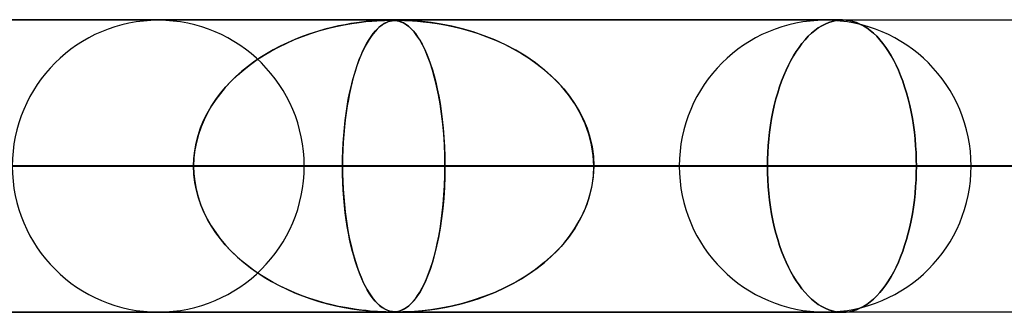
# Model space of a CAD drawing. Header units: millimetres. Extents: x -550 to 550, y -599 to 599.
# Tile 29 of 31: x 360 to 394, y 589 to 599. Entities that reach past the tile are written whole.
import ezdxf

# ---------------------------------------------------------------- set-up
doc = ezdxf.new("R2010")
doc.units = ezdxf.units.MM
doc.layers.add('HIDDEN', color=7, linetype='Continuous')
doc.layers.add('THICK', color=7, linetype='Continuous')

msp = doc.modelspace()

# ---------------------------------------------------------------- linework, layer by layer
at = {"layer": 'HIDDEN'}
for p, q in [((0, 598.99), (388.195, 598.99)), ((388.195, 598.99), (0, 598.99)), ((372.713, 598.98), (0.316, 598.98)), ((370.869, 598.765), (371.153, 598.823)), ((371.184, 598.829), (370.967, 598.786)), ((371.153, 598.823), (371.422, 598.87)), ((371.387, 598.865), (371.184, 598.829)), ((371.576, 598.893), (371.387, 598.865)), ((371.422, 598.87), (371.672, 598.906)), ((371.749, 598.916), (371.576, 598.893)), ((371.672, 598.906), (371.899, 598.933)), ((371.905, 598.933), (371.749, 598.916)), ((371.899, 598.933), (372.102, 598.952)), ((372.042, 598.947), (371.905, 598.933)), ((372.168, 598.957), (372.042, 598.947)), ((372.102, 598.952), (372.276, 598.964)), ((372.289, 598.965), (372.168, 598.957)), ((372.276, 598.964), (372.42, 598.972)), ((372.401, 598.971), (372.289, 598.965)), ((372.379, 598.765), (372.456, 598.823)), ((372.5, 598.976), (372.401, 598.971)), ((372.464, 598.829), (372.405, 598.786)), ((372.42, 598.972), (372.537, 598.977)), ((372.456, 598.823), (372.53, 598.87)), ((372.52, 598.865), (372.464, 598.829)), ((372.583, 598.978), (372.5, 598.976)), ((372.573, 598.893), (372.52, 598.865)), ((372.53, 598.87), (372.6, 598.906)), ((372.537, 598.977), (372.631, 598.979)), ((372.623, 598.916), (372.573, 598.893)), ((372.652, 598.98), (372.583, 598.978)), ((372.6, 598.906), (372.667, 598.933)), ((372.669, 598.933), (372.623, 598.916)), ((372.631, 598.979), (372.711, 598.98)), ((372.712, 598.98), (372.652, 598.98)), ((372.667, 598.933), (372.731, 598.952)), ((372.712, 598.947), (372.669, 598.933)), ((372.711, 598.98), (372.781, 598.979)), ((372.767, 598.98), (372.712, 598.98)), ((373.034, 598.98), (372.712, 598.98)), ((372.753, 598.957), (372.712, 598.947)), ((372.731, 598.952), (372.791, 598.964)), ((372.796, 598.965), (372.753, 598.957)), ((372.816, 598.978), (372.767, 598.98)), ((372.781, 598.979), (372.847, 598.977)), ((372.791, 598.964), (372.849, 598.972)), ((372.84, 598.971), (372.796, 598.965)), ((372.864, 598.976), (372.816, 598.978)), ((372.886, 598.976), (372.84, 598.971)), ((372.847, 598.977), (372.907, 598.971)), ((372.849, 598.972), (372.906, 598.977)), ((372.918, 598.97), (372.864, 598.976)), ((372.933, 598.978), (372.886, 598.976)), ((372.906, 598.977), (372.965, 598.979)), ((372.907, 598.971), (372.964, 598.963)), ((372.988, 598.958), (372.918, 598.97)), ((372.981, 598.98), (372.933, 598.978)), ((372.964, 598.963), (373.021, 598.95)), ((372.965, 598.979), (373.033, 598.98)), ((373.034, 598.98), (372.981, 598.98)), ((373.07, 598.936), (372.988, 598.958)), ((373.021, 598.95), (373.083, 598.931)), ((373.033, 598.98), (373.115, 598.979)), ((373.095, 598.98), (373.034, 598.98)), ((433.2, 598.98), (373.034, 598.98)), ((373.159, 598.899), (373.07, 598.936)), ((373.083, 598.931), (373.148, 598.905)), ((373.166, 598.978), (373.095, 598.98)), ((373.115, 598.979), (373.221, 598.977)), ((373.148, 598.905), (373.217, 598.869)), ((373.255, 598.846), (373.159, 598.899)), ((373.251, 598.976), (373.166, 598.978)), ((373.217, 598.869), (373.289, 598.823)), ((373.221, 598.977), (373.348, 598.971)), ((373.374, 598.97), (373.251, 598.976)), ((373.353, 598.774), (373.255, 598.846)), ((373.289, 598.823), (373.363, 598.766)), ((373.348, 598.971), (373.493, 598.963)), ((373.561, 598.958), (373.374, 598.97)), ((373.493, 598.963), (373.663, 598.95)), ((373.819, 598.936), (373.561, 598.958)), ((373.663, 598.95), (373.86, 598.931)), ((374.125, 598.899), (373.819, 598.936)), ((373.86, 598.931), (374.083, 598.905)), ((374.083, 598.905), (374.33, 598.869)), ((374.469, 598.846), (374.125, 598.899)), ((374.33, 598.869), (374.595, 598.823)), ((374.832, 598.774), (374.469, 598.846)), ((374.595, 598.823), (374.87, 598.766)), ((387.48, 598.79), (387.6, 598.852)), ((387.6, 598.852), (387.48, 598.79)), ((387.6, 598.852), (387.719, 598.902)), ((387.719, 598.902), (387.6, 598.852)), ((387.719, 598.902), (387.839, 598.941)), ((387.839, 598.941), (387.719, 598.902)), ((387.839, 598.941), (387.959, 598.968)), ((387.959, 598.968), (387.839, 598.941)), ((387.959, 598.968), (388.078, 598.985)), ((388.078, 598.985), (387.959, 598.968)), ((388.078, 598.985), (388.195, 598.99)), ((388.195, 598.99), (388.078, 598.985)), ((388.195, 598.99), (388.312, 598.985)), ((388.312, 598.985), (388.195, 598.99)), ((388.312, 598.985), (388.43, 598.968)), ((388.43, 598.968), (388.312, 598.985)), ((388.43, 598.968), (388.549, 598.941)), ((388.549, 598.941), (388.43, 598.968)), ((388.549, 598.941), (388.668, 598.902)), ((388.668, 598.902), (388.549, 598.941)), ((388.668, 598.902), (388.787, 598.852)), ((388.787, 598.852), (388.668, 598.902)), ((388.787, 598.852), (388.905, 598.79)), ((388.905, 598.79), (388.787, 598.852)), ((369.985, 598.518), (369.723, 598.424)), ((369.733, 598.428), (370.012, 598.527)), ((370.245, 598.601), (369.985, 598.518)), ((370.012, 598.527), (370.294, 598.616)), ((370.496, 598.673), (370.245, 598.601)), ((370.294, 598.616), (370.58, 598.695)), ((370.737, 598.735), (370.496, 598.673)), ((370.58, 598.695), (370.869, 598.765)), ((370.967, 598.786), (370.737, 598.735)), ((372.144, 598.518), (372.074, 598.424)), ((372.077, 598.428), (372.151, 598.527)), ((372.212, 598.601), (372.144, 598.518)), ((372.151, 598.527), (372.225, 598.616)), ((372.279, 598.673), (372.212, 598.601)), ((372.225, 598.616), (372.302, 598.695)), ((372.343, 598.735), (372.279, 598.673)), ((372.302, 598.695), (372.379, 598.765)), ((372.405, 598.786), (372.343, 598.735)), ((373.45, 598.685), (373.353, 598.774)), ((373.363, 598.766), (373.437, 598.698)), ((373.437, 598.698), (373.513, 598.617)), ((373.546, 598.579), (373.45, 598.685)), ((373.513, 598.617), (373.59, 598.524)), ((373.642, 598.453), (373.546, 598.579)), ((373.59, 598.524), (373.667, 598.417)), ((375.199, 598.685), (374.832, 598.774)), ((374.87, 598.766), (375.153, 598.698)), ((375.153, 598.698), (375.441, 598.617)), ((375.568, 598.579), (375.199, 598.685)), ((375.441, 598.617), (375.735, 598.524)), ((375.937, 598.453), (375.568, 598.579)), ((375.735, 598.524), (376.033, 598.417)), ((387.02, 598.431), (387.132, 598.537)), ((387.132, 598.537), (387.02, 598.431)), ((387.132, 598.537), (387.246, 598.632)), ((387.246, 598.632), (387.132, 598.537)), ((387.246, 598.632), (387.362, 598.717)), ((387.362, 598.717), (387.246, 598.632)), ((387.362, 598.717), (387.48, 598.79)), ((387.48, 598.79), (387.362, 598.717)), ((388.905, 598.79), (389.022, 598.717)), ((389.022, 598.717), (388.905, 598.79)), ((389.022, 598.717), (389.137, 598.632)), ((389.137, 598.632), (389.022, 598.717)), ((389.137, 598.632), (389.249, 598.537)), ((389.249, 598.537), (389.137, 598.632)), ((389.249, 598.537), (389.359, 598.431)), ((389.359, 598.431), (389.249, 598.537)), ((368.929, 598.074), (369.191, 598.202)), ((369.213, 598.212), (368.968, 598.094)), ((369.191, 598.202), (369.46, 598.32)), ((369.465, 598.322), (369.213, 598.212)), ((369.46, 598.32), (369.733, 598.428)), ((369.723, 598.424), (369.465, 598.322)), ((371.866, 598.074), (371.935, 598.202)), ((371.94, 598.212), (371.876, 598.094)), ((371.935, 598.202), (372.005, 598.32)), ((372.006, 598.322), (371.94, 598.212)), ((372.005, 598.32), (372.077, 598.428)), ((372.074, 598.424), (372.006, 598.322)), ((373.737, 598.307), (373.642, 598.453)), ((373.667, 598.417), (373.745, 598.295)), ((373.83, 598.141), (373.737, 598.307)), ((373.745, 598.295), (373.822, 598.157)), ((373.822, 598.157), (373.898, 598.005)), ((373.921, 597.955), (373.83, 598.141)), ((376.304, 598.307), (375.937, 598.453)), ((376.033, 598.417), (376.334, 598.295)), ((376.667, 598.141), (376.304, 598.307)), ((376.334, 598.295), (376.636, 598.157)), ((376.636, 598.157), (376.932, 598.005)), ((377.022, 597.955), (376.667, 598.141)), ((386.704, 598.054), (386.806, 598.189)), ((386.806, 598.189), (386.704, 598.054)), ((386.806, 598.189), (386.911, 598.314)), ((386.911, 598.314), (386.806, 598.189)), ((386.911, 598.314), (387.02, 598.431)), ((387.02, 598.431), (386.911, 598.314)), ((389.359, 598.431), (389.466, 598.314)), ((389.466, 598.314), (389.359, 598.431)), ((389.466, 598.314), (389.57, 598.189)), ((389.57, 598.189), (389.466, 598.314)), ((389.57, 598.189), (389.669, 598.054)), ((389.669, 598.054), (389.57, 598.189)), ((368.497, 597.834), (368.272, 597.693)), ((368.424, 597.79), (368.673, 597.937)), ((368.729, 597.968), (368.497, 597.834)), ((368.673, 597.937), (368.929, 598.074)), ((368.968, 598.094), (368.729, 597.968)), ((371.752, 597.834), (371.693, 597.693)), ((371.733, 597.79), (371.798, 597.937)), ((371.813, 597.968), (371.752, 597.834)), ((371.798, 597.937), (371.866, 598.074)), ((371.876, 598.094), (371.813, 597.968)), ((373.898, 598.005), (373.971, 597.841)), ((374.009, 597.749), (373.921, 597.955)), ((373.971, 597.841), (374.041, 597.667)), ((376.932, 598.005), (377.218, 597.841)), ((377.365, 597.749), (377.022, 597.955)), ((377.218, 597.841), (377.491, 597.667)), ((386.514, 597.762), (386.607, 597.912)), ((386.607, 597.912), (386.514, 597.762)), ((386.607, 597.912), (386.704, 598.054)), ((386.704, 598.054), (386.607, 597.912)), ((389.669, 598.054), (389.764, 597.912)), ((389.764, 597.912), (389.669, 598.054)), ((389.764, 597.912), (389.855, 597.762)), ((389.855, 597.762), (389.764, 597.912)), ((367.725, 597.289), (367.949, 597.466)), ((368.055, 597.544), (367.847, 597.388)), ((367.949, 597.466), (368.183, 597.633)), ((368.272, 597.693), (368.055, 597.544)), ((368.183, 597.633), (368.424, 597.79)), ((371.549, 597.289), (371.608, 597.466)), ((371.636, 597.544), (371.581, 597.388)), ((371.608, 597.466), (371.67, 597.633)), ((371.693, 597.693), (371.636, 597.544)), ((371.67, 597.633), (371.733, 597.79)), ((374.093, 597.523), (374.009, 597.749)), ((374.041, 597.667), (374.108, 597.481)), ((374.173, 597.278), (374.093, 597.523)), ((374.108, 597.481), (374.171, 597.284)), ((377.695, 597.523), (377.365, 597.749)), ((377.491, 597.667), (377.752, 597.481)), ((378.007, 597.278), (377.695, 597.523)), ((377.752, 597.481), (378, 597.284)), ((386.342, 597.444), (386.425, 597.606)), ((386.425, 597.606), (386.342, 597.444)), ((386.425, 597.606), (386.514, 597.762)), ((386.514, 597.762), (386.425, 597.606)), ((389.855, 597.762), (389.941, 597.606)), ((389.941, 597.606), (389.855, 597.762)), ((389.941, 597.606), (390.023, 597.444)), ((390.023, 597.444), (389.941, 597.606)), ((367.646, 597.224), (367.453, 597.052)), ((367.51, 597.103), (367.725, 597.289)), ((367.847, 597.388), (367.646, 597.224)), ((371.529, 597.224), (371.478, 597.052)), ((371.493, 597.103), (371.549, 597.289)), ((371.581, 597.388), (371.529, 597.224)), ((374.171, 597.284), (374.231, 597.077)), ((374.247, 597.014), (374.173, 597.278)), ((378, 597.284), (378.235, 597.077)), ((378.301, 597.014), (378.007, 597.278)), ((386.184, 597.092), (386.261, 597.272)), ((386.261, 597.272), (386.184, 597.092)), ((386.261, 597.272), (386.342, 597.444)), ((386.342, 597.444), (386.261, 597.272)), ((390.023, 597.444), (390.101, 597.272)), ((390.101, 597.272), (390.023, 597.444)), ((390.101, 597.272), (390.176, 597.092)), ((390.176, 597.092), (390.101, 597.272)), ((367.269, 596.87), (367.092, 596.68)), ((367.112, 596.701), (367.305, 596.907)), ((367.453, 597.052), (367.269, 596.87)), ((367.305, 596.907), (367.51, 597.103)), ((371.43, 596.87), (371.383, 596.68)), ((371.389, 596.701), (371.439, 596.907)), ((371.478, 597.052), (371.43, 596.87)), ((371.439, 596.907), (371.493, 597.103)), ((374.231, 597.077), (374.287, 596.859)), ((374.316, 596.732), (374.247, 597.014)), ((374.287, 596.859), (374.339, 596.631)), ((378.235, 597.077), (378.455, 596.859)), ((378.573, 596.732), (378.301, 597.014)), ((378.455, 596.859), (378.661, 596.631)), ((386.04, 596.705), (386.11, 596.902)), ((386.11, 596.902), (386.04, 596.705)), ((386.11, 596.902), (386.184, 597.092)), ((386.184, 597.092), (386.11, 596.902)), ((390.176, 597.092), (390.248, 596.902)), ((390.248, 596.902), (390.176, 597.092)), ((390.248, 596.902), (390.315, 596.705)), ((390.315, 596.705), (390.248, 596.902)), ((366.764, 596.264), (366.931, 596.487)), ((366.924, 596.479), (366.767, 596.268)), ((367.092, 596.68), (366.924, 596.479)), ((366.931, 596.487), (367.112, 596.701)), ((371.297, 596.264), (371.341, 596.487)), ((371.339, 596.479), (371.298, 596.268)), ((371.383, 596.68), (371.339, 596.479)), ((371.341, 596.487), (371.389, 596.701)), ((374.379, 596.433), (374.316, 596.732)), ((374.339, 596.631), (374.388, 596.389)), ((378.821, 596.433), (378.573, 596.732)), ((378.661, 596.631), (378.854, 596.389)), ((385.915, 596.288), (385.975, 596.5)), ((385.975, 596.5), (385.915, 596.288)), ((385.975, 596.5), (386.04, 596.705)), ((386.04, 596.705), (385.975, 596.5)), ((390.315, 596.705), (390.378, 596.5)), ((390.378, 596.5), (390.315, 596.705)), ((390.378, 596.5), (390.436, 596.288)), ((390.436, 596.288), (390.378, 596.5)), ((366.611, 596.033), (366.764, 596.264)), ((366.767, 596.268), (366.62, 596.048)), ((371.257, 596.033), (371.297, 596.264)), ((371.298, 596.268), (371.259, 596.048)), ((374.435, 596.117), (374.379, 596.433)), ((374.388, 596.389), (374.433, 596.134)), ((374.433, 596.134), (374.473, 595.865)), ((374.484, 595.785), (374.435, 596.117)), ((379.042, 596.117), (378.821, 596.433)), ((378.854, 596.389), (379.031, 596.134)), ((379.031, 596.134), (379.192, 595.865)), ((379.235, 595.785), (379.042, 596.117)), ((385.86, 596.07), (385.915, 596.288)), ((385.915, 596.288), (385.86, 596.07)), ((390.436, 596.288), (390.489, 596.07)), ((390.489, 596.07), (390.436, 596.288)), ((366.352, 595.549), (366.473, 595.794)), ((366.486, 595.818), (366.366, 595.579)), ((366.473, 595.794), (366.611, 596.033)), ((366.62, 596.048), (366.486, 595.818)), ((371.189, 595.549), (371.221, 595.794)), ((371.224, 595.818), (371.193, 595.579)), ((371.221, 595.794), (371.257, 596.033)), ((371.259, 596.048), (371.224, 595.818)), ((374.473, 595.865), (374.509, 595.582)), ((374.525, 595.44), (374.484, 595.785)), ((379.192, 595.865), (379.335, 595.582)), ((379.396, 595.44), (379.235, 595.785)), ((385.767, 595.62), (385.811, 595.847)), ((385.811, 595.847), (385.767, 595.62)), ((385.811, 595.847), (385.86, 596.07)), ((385.86, 596.07), (385.811, 595.847)), ((390.489, 596.07), (390.537, 595.847)), ((390.537, 595.847), (390.489, 596.07)), ((390.537, 595.847), (390.579, 595.62)), ((390.579, 595.62), (390.537, 595.847)), ((366.248, 595.297), (366.352, 595.549)), ((366.366, 595.579), (366.261, 595.331)), ((371.162, 595.297), (371.189, 595.549)), ((371.193, 595.579), (371.165, 595.331)), ((374.509, 595.582), (374.54, 595.285)), ((374.557, 595.085), (374.525, 595.44)), ((379.335, 595.582), (379.457, 595.285)), ((379.524, 595.085), (379.396, 595.44)), ((385.729, 595.39), (385.767, 595.62)), ((385.767, 595.62), (385.729, 595.39)), ((390.579, 595.62), (390.616, 595.39)), ((390.616, 595.39), (390.579, 595.62)), ((366.162, 595.039), (366.248, 595.297)), ((366.261, 595.331), (366.173, 595.076)), ((371.139, 595.039), (371.162, 595.297)), ((371.165, 595.331), (371.142, 595.076)), ((374.54, 595.285), (374.565, 594.976)), ((379.457, 595.285), (379.556, 594.976)), ((385.671, 594.922), (385.697, 595.157)), ((385.697, 595.157), (385.671, 594.922)), ((385.697, 595.157), (385.729, 595.39)), ((385.729, 595.39), (385.697, 595.157)), ((390.616, 595.39), (390.647, 595.157)), ((390.647, 595.157), (390.616, 595.39)), ((390.647, 595.157), (390.672, 594.922)), ((390.672, 594.922), (390.647, 595.157)), ((366.046, 594.516), (366.094, 594.778)), ((366.102, 594.814), (366.051, 594.545)), ((366.094, 594.778), (366.162, 595.039)), ((366.173, 595.076), (366.102, 594.814)), ((371.109, 594.516), (371.121, 594.778)), ((371.123, 594.814), (371.11, 594.545)), ((371.121, 594.778), (371.139, 595.039)), ((371.142, 595.076), (371.123, 594.814)), ((374.58, 594.723), (374.557, 595.085)), ((374.565, 594.976), (374.584, 594.653)), ((379.616, 594.723), (379.524, 595.085)), ((379.556, 594.976), (379.629, 594.653)), ((385.651, 594.687), (385.671, 594.922)), ((385.671, 594.922), (385.651, 594.687)), ((390.672, 594.922), (390.692, 594.687)), ((390.692, 594.687), (390.672, 594.922)), ((366.018, 594.253), (366.046, 594.516)), ((366.051, 594.545), (366.019, 594.269)), ((371.11, 594.545), (371.101, 594.269)), ((371.101, 594.253), (371.109, 594.516)), ((374.594, 594.358), (374.58, 594.723)), ((374.584, 594.653), (374.595, 594.323)), ((379.671, 594.358), (379.616, 594.723)), ((379.629, 594.653), (379.674, 594.323)), ((385.628, 594.22), (385.637, 594.453)), ((385.637, 594.453), (385.628, 594.22)), ((385.637, 594.453), (385.651, 594.687)), ((385.651, 594.687), (385.637, 594.453)), ((390.692, 594.687), (390.705, 594.453)), ((390.705, 594.453), (390.692, 594.687)), ((390.705, 594.453), (390.713, 594.22)), ((390.713, 594.22), (390.705, 594.453)), ((366.019, 594.269), (366.008, 593.99)), ((366.008, 593.99), (366.018, 594.253)), ((371.101, 594.269), (371.098, 593.99)), ((371.098, 593.99), (371.101, 594.253)), ((374.599, 593.99), (374.594, 594.358)), ((374.595, 594.323), (374.599, 593.99)), ((379.689, 593.99), (379.671, 594.358)), ((379.674, 594.323), (379.689, 593.99)), ((385.626, 593.99), (385.628, 594.22)), ((385.628, 594.22), (385.626, 593.99)), ((390.713, 594.22), (390.716, 593.99)), ((390.716, 593.99), (390.713, 594.22)), ((5, 593.99), (374.599, 593.99)), ((366.008, 593.99), (5, 593.99)), ((374.599, 593.99), (5, 593.99)), ((5, 593.99), (366.008, 593.99)), ((320.81, 593.99), (369.79, 593.99)), ((369.79, 593.99), (320.81, 593.99)), ((382.61, 593.99), (331.846, 593.99)), ((331.846, 593.99), (382.61, 593.99)), ((340.437, 593.99), (392.59, 593.99)), ((392.59, 593.99), (340.437, 593.99)), ((405.41, 593.99), (351.472, 593.99)), ((351.472, 593.99), (405.41, 593.99)), ((354.973, 593.99), (366.008, 593.99)), ((366.008, 593.99), (354.973, 593.99)), ((360.063, 593.99), (415.39, 593.99)), ((415.39, 593.99), (360.063, 593.99)), ((371.098, 593.99), (360.063, 593.99)), ((360.063, 593.99), (371.098, 593.99)), ((366.019, 593.711), (366.008, 593.99)), ((366.008, 593.99), (366.018, 593.727)), ((371.098, 593.99), (371.101, 593.727)), ((428.21, 593.99), (371.098, 593.99)), ((371.101, 593.71), (371.098, 593.99)), ((371.098, 593.99), (428.21, 593.99)), ((374.599, 593.99), (374.594, 593.622)), ((374.595, 593.657), (374.599, 593.99)), ((374.599, 593.99), (385.626, 593.99)), ((385.626, 593.99), (374.599, 593.99)), ((379.689, 593.99), (379.671, 593.622)), ((379.674, 593.657), (379.689, 593.99)), ((379.689, 593.99), (438.19, 593.99)), ((438.19, 593.99), (379.689, 593.99)), ((390.716, 593.99), (379.689, 593.99)), ((379.689, 593.99), (390.716, 593.99)), ((385.628, 593.76), (385.626, 593.99)), ((385.626, 593.99), (385.628, 593.76)), ((385.637, 593.527), (385.628, 593.76)), ((385.628, 593.76), (385.637, 593.527)), ((390.713, 593.76), (390.705, 593.527)), ((390.705, 593.527), (390.713, 593.76)), ((390.716, 593.99), (390.713, 593.76)), ((390.713, 593.76), (390.716, 593.99)), ((366.018, 593.727), (366.046, 593.464)), ((366.051, 593.435), (366.019, 593.711)), ((366.046, 593.464), (366.094, 593.202)), ((366.102, 593.166), (366.051, 593.435)), ((371.101, 593.727), (371.109, 593.464)), ((371.11, 593.433), (371.101, 593.71)), ((371.109, 593.464), (371.121, 593.202)), ((371.123, 593.163), (371.11, 593.433)), ((374.594, 593.622), (374.58, 593.257)), ((374.584, 593.327), (374.595, 593.657)), ((379.671, 593.622), (379.615, 593.256)), ((379.629, 593.327), (379.674, 593.657)), ((385.651, 593.293), (385.637, 593.527)), ((385.637, 593.527), (385.651, 593.293)), ((390.705, 593.527), (390.692, 593.293)), ((390.692, 593.293), (390.705, 593.527)), ((366.094, 593.202), (366.162, 592.941)), ((366.173, 592.904), (366.102, 593.166)), ((371.121, 593.202), (371.139, 592.941)), ((371.142, 592.899), (371.123, 593.163)), ((374.58, 593.257), (374.557, 592.895)), ((374.565, 593.004), (374.584, 593.327)), ((379.615, 593.256), (379.524, 592.894)), ((379.556, 593.004), (379.629, 593.327)), ((385.671, 593.058), (385.651, 593.293)), ((385.651, 593.293), (385.671, 593.058)), ((390.692, 593.293), (390.672, 593.058)), ((390.672, 593.058), (390.692, 593.293)), ((366.162, 592.941), (366.248, 592.683)), ((366.261, 592.649), (366.173, 592.904)), ((371.139, 592.941), (371.162, 592.683)), ((371.166, 592.643), (371.142, 592.899)), ((374.557, 592.895), (374.525, 592.54)), ((374.54, 592.695), (374.565, 593.004)), ((379.524, 592.894), (379.396, 592.539)), ((379.457, 592.695), (379.556, 593.004)), ((385.697, 592.823), (385.671, 593.058)), ((385.671, 593.058), (385.697, 592.823)), ((385.729, 592.59), (385.697, 592.823)), ((385.697, 592.823), (385.729, 592.59)), ((390.647, 592.823), (390.616, 592.59)), ((390.616, 592.59), (390.647, 592.823)), ((390.672, 593.058), (390.647, 592.823)), ((390.647, 592.823), (390.672, 593.058)), ((366.248, 592.683), (366.352, 592.431)), ((366.366, 592.401), (366.261, 592.649)), ((366.352, 592.431), (366.473, 592.186)), ((371.162, 592.683), (371.189, 592.431)), ((371.193, 592.394), (371.166, 592.643)), ((371.189, 592.431), (371.221, 592.186)), ((374.525, 592.54), (374.484, 592.195)), ((374.509, 592.398), (374.54, 592.695)), ((379.396, 592.539), (379.234, 592.194)), ((379.335, 592.398), (379.457, 592.695)), ((385.767, 592.36), (385.729, 592.59)), ((385.729, 592.59), (385.767, 592.36)), ((390.616, 592.59), (390.579, 592.36)), ((390.579, 592.36), (390.616, 592.59)), ((366.486, 592.162), (366.366, 592.401)), ((366.473, 592.186), (366.611, 591.947)), ((366.62, 591.932), (366.486, 592.162)), ((371.225, 592.154), (371.193, 592.394)), ((371.221, 592.186), (371.257, 591.947)), ((371.261, 591.924), (371.225, 592.154)), ((374.433, 591.846), (374.473, 592.115)), ((374.484, 592.195), (374.435, 591.863)), ((374.473, 592.115), (374.509, 592.398)), ((379.031, 591.846), (379.192, 592.115)), ((379.234, 592.194), (379.042, 591.862)), ((379.192, 592.115), (379.335, 592.398)), ((385.811, 592.133), (385.767, 592.36)), ((385.767, 592.36), (385.811, 592.133)), ((385.86, 591.91), (385.811, 592.133)), ((385.811, 592.133), (385.86, 591.91)), ((390.537, 592.133), (390.489, 591.91)), ((390.489, 591.91), (390.537, 592.133)), ((390.579, 592.36), (390.537, 592.133)), ((390.537, 592.133), (390.579, 592.36)), ((366.611, 591.947), (366.764, 591.716)), ((366.767, 591.712), (366.62, 591.932)), ((371.257, 591.947), (371.297, 591.716)), ((371.3, 591.703), (371.261, 591.924)), ((374.435, 591.863), (374.379, 591.547)), ((374.388, 591.591), (374.433, 591.846)), ((379.042, 591.862), (378.82, 591.546)), ((378.854, 591.591), (379.031, 591.846)), ((385.915, 591.692), (385.86, 591.91)), ((385.86, 591.91), (385.915, 591.692)), ((390.489, 591.91), (390.436, 591.692)), ((390.436, 591.692), (390.489, 591.91)), ((366.764, 591.716), (366.931, 591.493)), ((366.924, 591.501), (366.767, 591.712)), ((367.092, 591.3), (366.924, 591.501)), ((366.931, 591.493), (367.112, 591.279)), ((371.297, 591.716), (371.341, 591.493)), ((371.341, 591.492), (371.3, 591.703)), ((371.341, 591.493), (371.389, 591.279)), ((371.386, 591.291), (371.341, 591.492)), ((374.379, 591.547), (374.316, 591.248)), ((374.339, 591.349), (374.388, 591.591)), ((378.82, 591.546), (378.572, 591.247)), ((378.661, 591.349), (378.854, 591.591)), ((385.975, 591.48), (385.915, 591.692)), ((385.915, 591.692), (385.975, 591.48)), ((386.04, 591.275), (385.975, 591.48)), ((385.975, 591.48), (386.04, 591.275)), ((390.378, 591.48), (390.315, 591.275)), ((390.315, 591.275), (390.378, 591.48)), ((390.436, 591.692), (390.378, 591.48)), ((390.378, 591.48), (390.436, 591.692)), ((367.269, 591.11), (367.092, 591.3)), ((367.112, 591.279), (367.305, 591.073)), ((367.453, 590.929), (367.269, 591.11)), ((367.305, 591.073), (367.51, 590.877)), ((371.432, 591.1), (371.386, 591.291)), ((371.389, 591.279), (371.439, 591.073)), ((371.481, 590.918), (371.432, 591.1)), ((371.439, 591.073), (371.493, 590.877)), ((374.231, 590.903), (374.287, 591.121)), ((374.316, 591.248), (374.247, 590.966)), ((374.287, 591.121), (374.339, 591.349)), ((378.235, 590.903), (378.455, 591.121)), ((378.572, 591.247), (378.299, 590.964)), ((378.455, 591.121), (378.661, 591.349)), ((386.11, 591.078), (386.04, 591.275)), ((386.04, 591.275), (386.11, 591.078)), ((386.184, 590.888), (386.11, 591.078)), ((386.11, 591.078), (386.184, 590.888)), ((390.248, 591.078), (390.176, 590.888)), ((390.176, 590.888), (390.248, 591.078)), ((390.315, 591.275), (390.248, 591.078)), ((390.248, 591.078), (390.315, 591.275)), ((367.646, 590.756), (367.453, 590.929)), ((367.51, 590.877), (367.725, 590.691)), ((367.847, 590.592), (367.646, 590.756)), ((371.532, 590.746), (371.481, 590.918)), ((371.493, 590.877), (371.549, 590.691)), ((371.585, 590.582), (371.532, 590.746)), ((374.171, 590.696), (374.231, 590.903)), ((374.247, 590.966), (374.173, 590.702)), ((378, 590.696), (378.235, 590.903)), ((378.299, 590.964), (378.006, 590.7)), ((386.261, 590.708), (386.184, 590.888)), ((386.184, 590.888), (386.261, 590.708)), ((390.176, 590.888), (390.101, 590.708)), ((390.101, 590.708), (390.176, 590.888)), ((367.725, 590.691), (367.949, 590.514)), ((368.055, 590.436), (367.847, 590.592)), ((367.949, 590.514), (368.183, 590.347)), ((368.272, 590.287), (368.055, 590.436)), ((371.549, 590.691), (371.608, 590.514)), ((371.64, 590.425), (371.585, 590.582)), ((371.608, 590.514), (371.67, 590.347)), ((371.698, 590.276), (371.64, 590.425)), ((374.093, 590.457), (374.009, 590.231)), ((374.041, 590.313), (374.108, 590.499)), ((374.173, 590.702), (374.093, 590.457)), ((374.108, 590.499), (374.171, 590.696)), ((377.693, 590.455), (377.363, 590.23)), ((377.491, 590.313), (377.752, 590.499)), ((378.006, 590.7), (377.693, 590.455)), ((377.752, 590.499), (378, 590.696)), ((386.342, 590.536), (386.261, 590.708)), ((386.261, 590.708), (386.342, 590.536)), ((386.425, 590.374), (386.342, 590.536)), ((386.342, 590.536), (386.425, 590.374)), ((390.023, 590.536), (389.941, 590.374)), ((389.941, 590.374), (390.023, 590.536)), ((390.101, 590.708), (390.023, 590.536)), ((390.023, 590.536), (390.101, 590.708)), ((368.183, 590.347), (368.424, 590.19)), ((368.497, 590.146), (368.272, 590.287)), ((368.424, 590.19), (368.673, 590.043)), ((368.729, 590.012), (368.497, 590.146)), ((371.67, 590.347), (371.733, 590.19)), ((371.757, 590.135), (371.698, 590.276)), ((371.733, 590.19), (371.798, 590.043)), ((371.818, 590.001), (371.757, 590.135)), ((373.898, 589.975), (373.971, 590.139)), ((374.009, 590.231), (373.921, 590.025)), ((373.971, 590.139), (374.041, 590.313)), ((376.932, 589.975), (377.218, 590.139)), ((377.363, 590.23), (377.019, 590.024)), ((377.218, 590.139), (377.491, 590.313)), ((386.514, 590.218), (386.425, 590.374)), ((386.425, 590.374), (386.514, 590.218)), ((386.607, 590.068), (386.514, 590.218)), ((386.514, 590.218), (386.607, 590.068)), ((386.704, 589.926), (386.607, 590.068)), ((386.607, 590.068), (386.704, 589.926)), ((389.764, 590.068), (389.669, 589.926)), ((389.669, 589.926), (389.764, 590.068)), ((389.855, 590.218), (389.764, 590.068)), ((389.764, 590.068), (389.855, 590.218)), ((389.941, 590.374), (389.855, 590.218)), ((389.855, 590.218), (389.941, 590.374)), ((368.673, 590.043), (368.929, 589.906)), ((368.968, 589.886), (368.729, 590.012)), ((368.929, 589.906), (369.191, 589.778)), ((369.213, 589.768), (368.968, 589.886)), ((369.191, 589.778), (369.46, 589.66)), ((369.465, 589.658), (369.213, 589.768)), ((371.798, 590.043), (371.866, 589.906)), ((371.882, 589.875), (371.818, 590.001)), ((371.866, 589.906), (371.935, 589.778)), ((371.947, 589.757), (371.882, 589.875)), ((371.935, 589.778), (372.005, 589.66)), ((372.013, 589.647), (371.947, 589.757)), ((373.83, 589.839), (373.737, 589.673)), ((373.745, 589.685), (373.822, 589.823)), ((373.822, 589.823), (373.898, 589.975)), ((373.921, 590.025), (373.83, 589.839)), ((376.664, 589.837), (376.302, 589.671)), ((376.334, 589.685), (376.636, 589.823)), ((376.636, 589.823), (376.932, 589.975)), ((377.019, 590.024), (376.664, 589.837)), ((386.806, 589.791), (386.704, 589.926)), ((386.704, 589.926), (386.806, 589.791)), ((386.911, 589.666), (386.806, 589.791)), ((386.806, 589.791), (386.911, 589.666)), ((389.57, 589.791), (389.466, 589.666)), ((389.466, 589.666), (389.57, 589.791)), ((389.669, 589.926), (389.57, 589.791)), ((389.57, 589.791), (389.669, 589.926)), ((369.46, 589.66), (369.733, 589.552)), ((369.723, 589.556), (369.465, 589.658)), ((369.985, 589.462), (369.723, 589.556)), ((369.733, 589.552), (370.012, 589.453)), ((370.245, 589.379), (369.985, 589.462)), ((370.012, 589.453), (370.294, 589.364)), ((370.496, 589.307), (370.245, 589.379)), ((372.005, 589.66), (372.077, 589.552)), ((372.082, 589.545), (372.013, 589.647)), ((372.077, 589.552), (372.151, 589.453)), ((372.151, 589.452), (372.082, 589.545)), ((372.151, 589.453), (372.225, 589.364)), ((372.22, 589.37), (372.151, 589.452)), ((373.546, 589.401), (373.45, 589.295)), ((373.513, 589.363), (373.59, 589.456)), ((373.642, 589.527), (373.546, 589.401)), ((373.59, 589.456), (373.667, 589.563)), ((373.737, 589.673), (373.642, 589.527)), ((373.667, 589.563), (373.745, 589.685)), ((375.565, 589.4), (375.196, 589.294)), ((375.441, 589.363), (375.735, 589.456)), ((375.935, 589.526), (375.565, 589.4)), ((375.735, 589.456), (376.033, 589.563)), ((376.302, 589.671), (375.935, 589.526)), ((376.033, 589.563), (376.334, 589.685)), ((387.02, 589.549), (386.911, 589.666)), ((386.911, 589.666), (387.02, 589.549)), ((387.132, 589.443), (387.02, 589.549)), ((387.02, 589.549), (387.132, 589.443)), ((387.246, 589.348), (387.132, 589.443)), ((387.132, 589.443), (387.246, 589.348)), ((389.249, 589.443), (389.137, 589.348)), ((389.137, 589.348), (389.249, 589.443)), ((389.359, 589.549), (389.249, 589.443)), ((389.249, 589.443), (389.359, 589.549)), ((389.466, 589.666), (389.359, 589.549)), ((389.359, 589.549), (389.466, 589.666)), ((370.294, 589.364), (370.58, 589.285)), ((370.737, 589.245), (370.496, 589.307)), ((370.58, 589.285), (370.869, 589.215)), ((370.967, 589.194), (370.737, 589.245)), ((370.869, 589.215), (371.153, 589.156)), ((371.184, 589.151), (370.967, 589.194)), ((371.153, 589.156), (371.422, 589.11)), ((371.387, 589.115), (371.184, 589.151)), ((371.576, 589.087), (371.387, 589.115)), ((371.422, 589.11), (371.672, 589.074)), ((371.749, 589.064), (371.576, 589.087)), ((371.672, 589.074), (371.899, 589.047)), ((371.905, 589.047), (371.749, 589.064)), ((371.899, 589.047), (372.102, 589.028)), ((372.042, 589.033), (371.905, 589.047)), ((372.287, 589.299), (372.22, 589.37)), ((372.225, 589.364), (372.302, 589.285)), ((372.351, 589.239), (372.287, 589.299)), ((372.302, 589.285), (372.379, 589.215)), ((372.413, 589.188), (372.351, 589.239)), ((372.379, 589.215), (372.456, 589.156)), ((372.472, 589.145), (372.413, 589.188)), ((372.456, 589.156), (372.53, 589.11)), ((372.528, 589.111), (372.472, 589.145)), ((372.58, 589.083), (372.528, 589.111)), ((372.53, 589.11), (372.6, 589.074)), ((372.63, 589.061), (372.58, 589.083)), ((372.6, 589.074), (372.667, 589.047)), ((372.676, 589.044), (372.63, 589.061)), ((372.667, 589.047), (372.731, 589.028)), ((372.718, 589.032), (372.676, 589.044)), ((373.07, 589.044), (372.988, 589.022)), ((373.021, 589.03), (373.083, 589.049)), ((373.159, 589.081), (373.07, 589.044)), ((373.083, 589.049), (373.148, 589.075)), ((373.148, 589.075), (373.217, 589.111)), ((373.255, 589.135), (373.159, 589.081)), ((373.217, 589.111), (373.289, 589.157)), ((373.353, 589.206), (373.255, 589.135)), ((373.289, 589.157), (373.363, 589.214)), ((373.45, 589.295), (373.353, 589.206)), ((373.363, 589.214), (373.437, 589.282)), ((373.437, 589.282), (373.513, 589.363)), ((373.816, 589.044), (373.559, 589.022)), ((373.663, 589.03), (373.86, 589.049)), ((374.121, 589.08), (373.816, 589.044)), ((373.86, 589.049), (374.083, 589.075)), ((374.083, 589.075), (374.33, 589.111)), ((374.465, 589.134), (374.121, 589.08)), ((374.33, 589.111), (374.595, 589.157)), ((374.829, 589.205), (374.465, 589.134)), ((374.595, 589.157), (374.87, 589.214)), ((375.196, 589.294), (374.829, 589.205)), ((374.87, 589.214), (375.153, 589.282)), ((375.153, 589.282), (375.441, 589.363)), ((387.362, 589.263), (387.246, 589.348)), ((387.246, 589.348), (387.362, 589.263)), ((387.48, 589.19), (387.362, 589.263)), ((387.362, 589.263), (387.48, 589.19)), ((387.6, 589.128), (387.48, 589.19)), ((387.48, 589.19), (387.6, 589.128)), ((387.719, 589.078), (387.6, 589.128)), ((387.6, 589.128), (387.719, 589.078)), ((387.839, 589.039), (387.719, 589.078)), ((387.719, 589.078), (387.839, 589.039)), ((387.959, 589.012), (387.839, 589.039)), ((387.839, 589.039), (387.959, 589.012)), ((388.549, 589.039), (388.43, 589.012)), ((388.43, 589.012), (388.549, 589.039)), ((388.668, 589.078), (388.549, 589.039)), ((388.549, 589.039), (388.668, 589.078)), ((388.787, 589.128), (388.668, 589.078)), ((388.668, 589.078), (388.787, 589.128)), ((388.905, 589.19), (388.787, 589.128)), ((388.787, 589.128), (388.905, 589.19)), ((389.022, 589.263), (388.905, 589.19)), ((388.905, 589.19), (389.022, 589.263)), ((389.137, 589.348), (389.022, 589.263)), ((389.022, 589.263), (389.137, 589.348)), ((388.195, 588.99), (0, 588.99)), ((0, 588.99), (388.195, 588.99)), ((0.316, 589), (372.712, 589)), ((0.316, 589), (372.713, 589)), ((372.168, 589.023), (372.042, 589.033)), ((372.102, 589.028), (372.276, 589.016)), ((372.289, 589.015), (372.168, 589.023)), ((372.276, 589.016), (372.42, 589.008)), ((372.401, 589.009), (372.289, 589.015)), ((372.5, 589.004), (372.401, 589.009)), ((372.42, 589.008), (372.537, 589.003)), ((372.583, 589.002), (372.5, 589.004)), ((372.537, 589.003), (372.631, 589.001)), ((372.652, 589), (372.583, 589.002)), ((372.631, 589.001), (372.711, 589)), ((372.712, 589), (372.652, 589)), ((372.711, 589), (372.781, 589.001)), ((372.767, 589), (372.712, 589)), ((372.713, 589), (373.034, 589)), ((372.76, 589.022), (372.718, 589.032)), ((372.731, 589.028), (372.791, 589.016)), ((372.803, 589.014), (372.76, 589.022)), ((372.816, 589.002), (372.767, 589)), ((372.781, 589.001), (372.847, 589.003)), ((372.791, 589.016), (372.849, 589.008)), ((372.848, 589.008), (372.803, 589.014)), ((372.864, 589.004), (372.816, 589.002)), ((372.847, 589.003), (372.907, 589.009)), ((372.894, 589.004), (372.848, 589.008)), ((372.849, 589.008), (372.906, 589.003)), ((372.918, 589.01), (372.864, 589.004)), ((372.941, 589.001), (372.894, 589.004)), ((372.906, 589.003), (372.965, 589.001)), ((372.907, 589.009), (372.964, 589.017)), ((372.988, 589.022), (372.918, 589.01)), ((372.99, 589), (372.941, 589.001)), ((372.964, 589.017), (373.021, 589.03)), ((372.965, 589.001), (373.033, 589)), ((373.019, 589), (373.016, 589)), ((373.022, 589), (373.019, 589)), ((373.025, 589), (373.022, 589)), ((373.027, 589), (373.025, 589)), ((373.03, 589), (373.027, 589)), ((373.033, 589), (373.03, 589)), ((373.033, 589), (373.115, 589.001)), ((373.095, 589), (373.033, 589)), ((433.2, 589), (373.034, 589)), ((373.165, 589.002), (373.095, 589)), ((373.115, 589.001), (373.221, 589.003)), ((373.25, 589.004), (373.165, 589.002)), ((373.221, 589.003), (373.348, 589.009)), ((373.373, 589.01), (373.25, 589.004)), ((373.348, 589.009), (373.493, 589.017)), ((373.559, 589.022), (373.373, 589.01)), ((373.493, 589.017), (373.663, 589.03)), ((388.078, 588.995), (387.959, 589.012)), ((387.959, 589.012), (388.078, 588.995)), ((388.195, 588.99), (388.078, 588.995)), ((388.078, 588.995), (388.195, 588.99)), ((388.312, 588.995), (388.195, 588.99)), ((388.195, 588.99), (388.312, 588.995)), ((388.43, 589.012), (388.312, 588.995)), ((388.312, 588.995), (388.43, 589.012))]:
    msp.add_line(p, q, dxfattribs=at)
for centre, start, end in [((364.8, 593.99), 0, 180), ((387.6, 593.99), 0, 180), ((364.8, 593.99), 180, 0), ((387.6, 593.99), 180, 0)]:
    msp.add_arc(centre, 4.99, start, end, dxfattribs=at)
at = {"layer": 'THICK'}
for p, q in [((-506, 599), (506, 599)), ((506, 594), (-506, 594))]:
    msp.add_line(p, q, dxfattribs=at)

doc.saveas('drawing.dxf')
